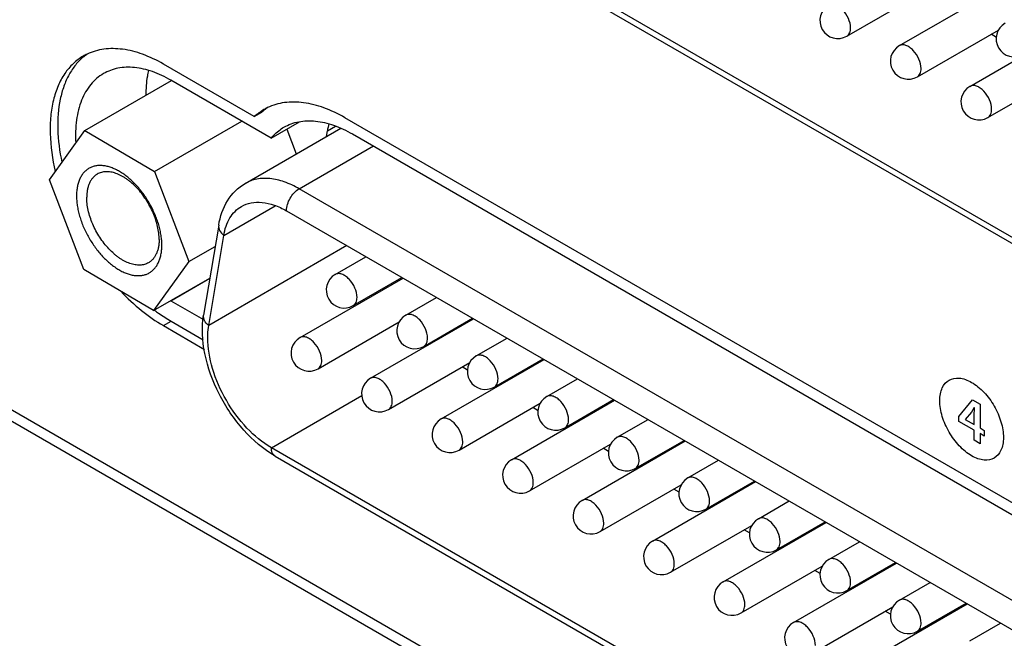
# Model space of a CAD drawing. Header units: inches. Extents: x 0 to 34, y 0 to 22.
# Tile 48 of 71: x 25 to 25.6, y 12.9 to 13.3. Entities that reach past the tile are written whole.
import ezdxf

# ---------------------------------------------------------------- set-up
doc = ezdxf.new("R2010")
doc.units = ezdxf.units.IN
doc.header["$LTSCALE"] = 1.87
doc.header["$MEASUREMENT"] = 0
doc.layers.get('0').update_dxf_attribs({"linetype": 'CONTINUOUS'})
doc.layers.add('02___PRT_ALL_AXES', color=7, linetype='CONTINUOUS')
doc.layers.add('_LAYER_2_', color=7, linetype='CONTINUOUS')

msp = doc.modelspace()

# ---------------------------------------------------------------- linework, layer by layer
at = {"color": 7, "linetype": 'CONTINUOUS'}
for p, q in [((19.91505, 15.98244), (27.65472, 11.51366)), ((20.13542, 15.86233), (27.42461, 11.65364)), ((25.9653, 12.97475), (25.16576, 13.4364)), ((25.16813, 13.43114), (25.96768, 12.96949)), ((25.55678, 13.29151), (25.62249, 13.32944)), ((25.52328, 13.29759), (25.57506, 13.32749)), ((25.56827, 13.27162), (25.62, 13.30149)), ((25.60177, 13.26554), (25.66747, 13.30347)), ((25.61864, 13.2968), (25.61526, 13.29875)), ((25.61325, 13.24565), (25.66498, 13.27552)), ((25.03709, 13.2373), (25.0924, 13.26923)), ((25.08163, 13.2112), (25.13727, 13.24333)), ((25.01454, 13.20598), (25.03709, 13.2373)), ((25.03709, 13.2373), (25.08163, 13.2112)), ((25.13943, 13.20359), (25.20052, 13.23886)), ((25.16595, 13.23826), (25.17202, 13.22241)), ((25.17388, 13.20017), (25.2212, 13.2275)), ((25.08163, 13.2112), (25.1036, 13.15378)), ((25.03651, 13.14857), (25.01454, 13.20598)), ((25.97342, 12.73853), (25.17388, 13.20017)), ((25.12578, 13.17046), (25.15847, 13.18933)), ((25.16576, 13.18611), (25.9653, 12.72446)), ((25.12257, 13.17704), (25.11295, 13.11959)), ((25.11615, 13.11301), (25.12578, 13.17046)), ((25.1036, 13.15378), (25.12029, 13.16342)), ((25.20426, 13.16388), (25.11615, 13.11301)), ((25.1036, 13.15378), (25.08105, 13.12247)), ((25.19692, 13.1455), (25.21651, 13.15681)), ((25.08105, 13.12247), (25.03651, 13.14857)), ((25.08105, 13.12247), (25.1169, 13.14317)), ((25.17443, 13.10523), (25.24013, 13.14317)), ((25.2084, 13.12561), (25.23947, 13.14355)), ((25.2419, 13.11952), (25.26149, 13.13083)), ((25.21941, 13.07926), (25.28511, 13.11719)), ((25.25339, 13.09963), (25.28446, 13.11757)), ((25.18591, 13.08534), (25.23768, 13.11523)), ((25.28689, 13.09355), (25.30647, 13.10486)), ((25.26439, 13.05328), (25.3301, 13.09122)), ((25.29837, 13.07366), (25.32944, 13.0916)), ((25.23089, 13.05937), (25.28267, 13.08926)), ((25.28128, 13.08454), (25.27789, 13.0865)), ((25.33187, 13.06758), (25.35146, 13.07889)), ((25.29991, 13.07379), (25.29925, 13.07417)), ((25.15614, 13.03491), (25.21385, 13.06823)), ((25.30938, 13.02731), (25.37508, 13.06525)), ((25.34335, 13.04769), (25.37442, 13.06563)), ((25.27588, 13.0334), (25.32765, 13.06329)), ((25.32626, 13.05857), (25.32287, 13.06053)), ((25.37685, 13.04161), (25.39644, 13.05292)), ((25.34489, 13.04782), (25.34423, 13.0482)), ((25.97492, 12.56215), (25.15614, 13.03491)), ((25.32086, 13.00742), (25.37259, 13.03729)), ((25.35436, 13.00134), (25.42006, 13.03928)), ((25.37123, 13.0326), (25.36785, 13.03456)), ((25.38833, 13.02172), (25.4194, 13.03966)), ((25.15851, 13.02965), (25.9773, 12.55689)), ((25.38987, 13.02184), (25.38921, 13.02222)), ((25.42183, 13.01563), (25.44142, 13.02694)), ((25.36584, 12.98145), (25.41762, 13.01134)), ((25.39934, 12.97537), (25.46505, 13.0133)), ((25.41623, 13.00663), (25.41284, 13.00858)), ((25.43332, 12.99574), (25.46439, 13.01368)), ((25.43485, 12.99587), (25.4342, 12.99625)), ((25.46682, 12.98966), (25.48641, 13.00097)), ((25.41083, 12.95548), (25.4626, 12.98537)), ((25.44433, 12.94939), (25.51003, 12.98733)), ((25.4783, 12.96977), (25.50937, 12.98771)), ((25.46121, 12.98065), (25.45782, 12.98261)), ((25.5118, 12.96369), (25.53139, 12.975)), ((25.47984, 12.9699), (25.47918, 12.97028)), ((25.45581, 12.92951), (25.50758, 12.9594)), ((25.48931, 12.92342), (25.55501, 12.96136)), ((25.52328, 12.9438), (25.55435, 12.96174)), ((25.50619, 12.95468), (25.5028, 12.95664)), ((25.55678, 12.93772), (25.57637, 12.94903)), ((25.52482, 12.94393), (25.52416, 12.94431)), ((25.50079, 12.90353), (25.55257, 12.93343)), ((25.53429, 12.89745), (25.6, 12.93539)), ((25.56827, 12.91783), (25.59934, 12.93577)), ((25.55118, 12.92871), (25.54779, 12.93067)), ((25.60177, 12.91174), (25.62135, 12.92305)), ((25.5698, 12.91795), (25.56914, 12.91833))]:
    msp.add_line(p, q, dxfattribs=at)
for centre, radius, start, end in [((25.51754, 13.30754), 0.01148, 120.00162, 300.00055), ((25.63, 13.29586), 0.01148, 120.00162, 300.00055), ((25.56252, 13.28156), 0.01148, 120.00162, 300.00055), ((25.60751, 13.25559), 0.01148, 120.00162, 300.00055), ((25.20266, 13.13555), 0.01148, 120.00162, 300.00055), ((25.31566, 13.17423), 0.09562, 203.03752, 203.43698), ((25.24764, 13.10958), 0.01148, 120.00162, 300.00055), ((25.18017, 13.09529), 0.01148, 120.00162, 300.00055), ((25.29263, 13.08361), 0.01148, 120.00162, 300.00055), ((25.22515, 13.06931), 0.01148, 120.00162, 300.00055), ((25.33761, 13.05763), 0.01148, 120.00162, 300.00055), ((25.27014, 13.04334), 0.01148, 120.00162, 300.00055), ((25.38259, 13.03166), 0.01148, 120.00162, 300.00055), ((25.31512, 13.01737), 0.01148, 120.00162, 300.00055), ((25.42758, 13.00569), 0.01148, 120.00162, 300.00055), ((25.3601, 12.9914), 0.01148, 120.00162, 300.00055), ((25.47256, 12.97972), 0.01148, 120.00162, 300.00055), ((25.40508, 12.96542), 0.01148, 120.00162, 300.00055), ((25.51754, 12.95374), 0.01148, 120.00162, 300.00055), ((25.45007, 12.93945), 0.01148, 120.00162, 300.00055), ((25.56252, 12.92777), 0.01148, 120.00162, 300.00055), ((25.49505, 12.91348), 0.01148, 120.00162, 300.00055)]:
    msp.add_arc(centre, radius, start, end, dxfattribs=at)
for points, knots in [([(25.52566, 13.30285), (25.52566, 13.3049), (25.52453, 13.30915), (25.52161, 13.31367), (25.5185, 13.31642), (25.51613, 13.31772), (25.51381, 13.31818), (25.51237, 13.31781), (25.5118, 13.31748)], [0, 0, 0, 0, 0.269884, 0.561311, 0.695453, 0.813138, 0.912854, 1, 1, 1, 1]), ([(25.52328, 13.29759), (25.52406, 13.29804), (25.5254, 13.29971), (25.52566, 13.30175), (25.52566, 13.30285)], [0, 0, 0, 0, 0.449173, 1, 1, 1, 1]), ([(25.57064, 13.27688), (25.57064, 13.27893), (25.56952, 13.28318), (25.5666, 13.28769), (25.56349, 13.29045), (25.56112, 13.29175), (25.5588, 13.29221), (25.55736, 13.29184), (25.55678, 13.29151)], [0, 0, 0, 0, 0.269884, 0.561311, 0.695453, 0.813138, 0.912854, 1, 1, 1, 1]), ([(25.56827, 13.27162), (25.56904, 13.27207), (25.57038, 13.27374), (25.57064, 13.27578), (25.57064, 13.27688)], [0, 0, 0, 0, 0.449173, 1, 1, 1, 1]), ([(25.61563, 13.2509), (25.61563, 13.25295), (25.6145, 13.25721), (25.61158, 13.26172), (25.60847, 13.26448), (25.6061, 13.26577), (25.60378, 13.26624), (25.60234, 13.26587), (25.60177, 13.26554)], [0, 0, 0, 0, 0.269884, 0.561311, 0.695453, 0.813138, 0.912854, 1, 1, 1, 1]), ([(25.61325, 13.24565), (25.61402, 13.24609), (25.61536, 13.24777), (25.61563, 13.24981), (25.61563, 13.2509)], [0, 0, 0, 0, 0.449173, 1, 1, 1, 1]), ([(25.08629, 13.16393), (25.0863, 13.16498), (25.08622, 13.16713), (25.08584, 13.17039), (25.08521, 13.17375), (25.08433, 13.17717), (25.0832, 13.18061), (25.08185, 13.18405), (25.08027, 13.18744), (25.0785, 13.19076), (25.07653, 13.19398), (25.0744, 13.19707), (25.07213, 13.19999), (25.06973, 13.20271), (25.06722, 13.20522), (25.06464, 13.20749), (25.062, 13.20949), (25.05934, 13.21121), (25.05667, 13.21263), (25.05403, 13.21374), (25.05183, 13.2144), (25.05011, 13.21475), (25.04846, 13.21499), (25.04645, 13.21508), (25.04413, 13.21485), (25.0423, 13.21437), (25.04094, 13.21382), (25.03963, 13.21316), (25.03811, 13.21212), (25.03649, 13.21057), (25.03509, 13.20872), (25.03393, 13.20659), (25.03301, 13.20421), (25.03235, 13.2016), (25.03195, 13.19878), (25.03185, 13.19684), (25.03185, 13.19584)], [0, 0, 0, 0, 0.032423, 0.066331, 0.10156, 0.137948, 0.175302, 0.213402, 0.252012, 0.290892, 0.32979, 0.368458, 0.406652, 0.444136, 0.480688, 0.516109, 0.550223, 0.582887, 0.614, 0.643506, 0.67141, 0.684786, 0.697794, 0.722783, 0.74662, 0.769618, 0.78093, 0.792181, 0.814689, 0.837591, 0.861276, 0.88607, 0.912215, 0.939874, 0.969142, 1, 1, 1, 1]), ([(25.04512, 13.20955), (25.04459, 13.20924), (25.04357, 13.20853), (25.04222, 13.20721), (25.04105, 13.20564), (25.04009, 13.20385), (25.03933, 13.20184), (25.03877, 13.19964), (25.03844, 13.19727), (25.03836, 13.19564), (25.03835, 13.1948)], [0, 0, 0, 0, 0.108234, 0.218471, 0.332539, 0.451943, 0.57781, 0.710922, 0.851698, 1, 1, 1, 1]), ([(25.08455, 13.16772), (25.08455, 13.16839), (25.08452, 13.16974), (25.08428, 13.17253), (25.08366, 13.17613), (25.08244, 13.1805), (25.08078, 13.18488), (25.0787, 13.18918), (25.07625, 13.19331), (25.07349, 13.19719), (25.07046, 13.20072), (25.06775, 13.20335), (25.0655, 13.20521), (25.06381, 13.20645), (25.06211, 13.20756), (25.05988, 13.20883), (25.05711, 13.21006), (25.05381, 13.21094), (25.05113, 13.21115), (25.04912, 13.21096), (25.0477, 13.21066), (25.04636, 13.2102), (25.04552, 13.20978), (25.04512, 13.20955)], [0, 0, 0, 0, 0.03055, 0.062195, 0.128377, 0.197843, 0.269746, 0.343093, 0.416834, 0.489898, 0.561249, 0.629924, 0.663005, 0.69512, 0.726196, 0.756177, 0.812683, 0.864635, 0.912441, 0.935095, 0.957105, 0.978667, 1, 1, 1, 1]), ([(25.12257, 13.17704), (25.12348, 13.18247), (25.12695, 13.19296), (25.13488, 13.20096), (25.13943, 13.20359)], [0, 0, 0, 0, 0.511915, 1, 1, 1, 1]), ([(25.17388, 13.20017), (25.17085, 13.20192), (25.16484, 13.20478), (25.15559, 13.20701), (25.14692, 13.20679), (25.1417, 13.2049), (25.13943, 13.20359)], [0, 0, 0, 0, 0.289764, 0.549074, 0.782222, 1, 1, 1, 1]), ([(25.16576, 13.18611), (25.16576, 13.18889), (25.16766, 13.19439), (25.17147, 13.19878), (25.17388, 13.20017)], [0, 0, 0, 0, 0.499994, 1, 1, 1, 1]), ([(25.03185, 13.19584), (25.03184, 13.19479), (25.03192, 13.19264), (25.0323, 13.18937), (25.03293, 13.18602), (25.03381, 13.1826), (25.03494, 13.17916), (25.03629, 13.17572), (25.03787, 13.17233), (25.03964, 13.169), (25.04161, 13.16579), (25.04374, 13.1627), (25.04601, 13.15978), (25.04841, 13.15706), (25.05092, 13.15455), (25.0535, 13.15228), (25.05614, 13.15028), (25.0588, 13.14856), (25.06147, 13.14714), (25.06411, 13.14603), (25.06631, 13.14537), (25.06803, 13.14501), (25.06968, 13.14478), (25.07169, 13.14469), (25.07401, 13.14492), (25.07584, 13.1454), (25.0772, 13.14595), (25.07851, 13.14661), (25.08003, 13.14764), (25.08165, 13.1492), (25.08305, 13.15105), (25.08421, 13.15318), (25.08513, 13.15556), (25.08579, 13.15817), (25.08619, 13.16098), (25.08629, 13.16293), (25.08629, 13.16393)], [0, 0, 0, 0, 0.032423, 0.066331, 0.10156, 0.137948, 0.175302, 0.213402, 0.252012, 0.290892, 0.32979, 0.368458, 0.406652, 0.444136, 0.480688, 0.516109, 0.550223, 0.582887, 0.614, 0.643506, 0.67141, 0.684786, 0.697794, 0.722783, 0.74662, 0.769618, 0.78093, 0.792181, 0.814689, 0.837591, 0.861276, 0.88607, 0.912215, 0.939874, 0.969142, 1, 1, 1, 1]), ([(25.07779, 13.15297), (25.07738, 13.15274), (25.07654, 13.15232), (25.0752, 13.15186), (25.07379, 13.15156), (25.07178, 13.15137), (25.0691, 13.15157), (25.06579, 13.15246), (25.06302, 13.15369), (25.06079, 13.15495), (25.05909, 13.15606), (25.0574, 13.15731), (25.05516, 13.15917), (25.05244, 13.1618), (25.04942, 13.16533), (25.04665, 13.16921), (25.0442, 13.17334), (25.04212, 13.17764), (25.04046, 13.18202), (25.03925, 13.18639), (25.03863, 13.18999), (25.03838, 13.19277), (25.03835, 13.19413), (25.03835, 13.1948)], [0, 0, 0, 0, 0.021333, 0.042895, 0.064905, 0.087559, 0.135365, 0.187317, 0.243823, 0.273804, 0.30488, 0.336995, 0.370076, 0.438751, 0.510102, 0.583166, 0.656907, 0.730254, 0.802157, 0.871623, 0.937805, 0.96945, 1, 1, 1, 1]), ([(25.13705, 13.18895), (25.13894, 13.19005), (25.14329, 13.19163), (25.15052, 13.19181), (25.15823, 13.18995), (25.16324, 13.18756), (25.16576, 13.18611)], [0, 0, 0, 0, 0.217778, 0.450926, 0.710236, 1, 1, 1, 1]), ([(25.12578, 13.17046), (25.12643, 13.17437), (25.12869, 13.18163), (25.13407, 13.18723), (25.13705, 13.18895)], [0, 0, 0, 0, 0.535599, 1, 1, 1, 1]), ([(25.12257, 13.17704), (25.12238, 13.1759), (25.1229, 13.17322), (25.1247, 13.1713), (25.12578, 13.17046)], [0, 0, 0, 0, 0.458941, 1, 1, 1, 1]), ([(25.08455, 13.16772), (25.08454, 13.16688), (25.08447, 13.16525), (25.08413, 13.16288), (25.08358, 13.16068), (25.08282, 13.15867), (25.08185, 13.15688), (25.08069, 13.15531), (25.07934, 13.15399), (25.07832, 13.15328), (25.07779, 13.15297)], [0, 0, 0, 0, 0.148302, 0.289078, 0.42219, 0.548057, 0.667461, 0.781529, 0.891766, 1, 1, 1, 1]), ([(25.21078, 13.13086), (25.21078, 13.13291), (25.20965, 13.13717), (25.20673, 13.14168), (25.20362, 13.14444), (25.20125, 13.14573), (25.19893, 13.1462), (25.19749, 13.14583), (25.19692, 13.1455)], [0, 0, 0, 0, 0.269884, 0.561311, 0.695453, 0.813138, 0.912854, 1, 1, 1, 1]), ([(25.2084, 13.12561), (25.20918, 13.12605), (25.21052, 13.12773), (25.21078, 13.12977), (25.21078, 13.13086)], [0, 0, 0, 0, 0.449173, 1, 1, 1, 1]), ([(25.15851, 13.02965), (25.15104, 13.03396), (25.13721, 13.04593), (25.12193, 13.06855), (25.11267, 13.09378), (25.1116, 13.11151), (25.11295, 13.11959)], [0, 0, 0, 0, 0.244702, 0.508856, 0.767598, 1, 1, 1, 1]), ([(25.11615, 13.11301), (25.11507, 13.11385), (25.11328, 13.11577), (25.11276, 13.11845), (25.11295, 13.11959)], [0, 0, 0, 0, 0.541059, 1, 1, 1, 1]), ([(25.25576, 13.10489), (25.25576, 13.10694), (25.25464, 13.11119), (25.25172, 13.11571), (25.24861, 13.11847), (25.24624, 13.11976), (25.24392, 13.12023), (25.24248, 13.11985), (25.2419, 13.11952)], [0, 0, 0, 0, 0.269884, 0.561311, 0.695453, 0.813138, 0.912854, 1, 1, 1, 1]), ([(25.11554, 13.10522), (25.11554, 13.1059), (25.11559, 13.1085), (25.11584, 13.11111), (25.11615, 13.11301)], [0, 0, 0, 0, 0.258889, 1, 1, 1, 1]), ([(25.15614, 13.03491), (25.15037, 13.03823), (25.13946, 13.04741), (25.12673, 13.06481), (25.11803, 13.08453), (25.11554, 13.09857), (25.11554, 13.10522)], [0, 0, 0, 0, 0.237229, 0.500006, 0.76278, 1, 1, 1, 1]), ([(25.18829, 13.0906), (25.18829, 13.09265), (25.18716, 13.0969), (25.18424, 13.10141), (25.18113, 13.10417), (25.17876, 13.10547), (25.17644, 13.10593), (25.175, 13.10556), (25.17443, 13.10523)], [0, 0, 0, 0, 0.269884, 0.561311, 0.695453, 0.813138, 0.912854, 1, 1, 1, 1]), ([(25.25339, 13.09964), (25.25416, 13.10008), (25.2555, 13.10176), (25.25576, 13.10379), (25.25576, 13.10489)], [0, 0, 0, 0, 0.449173, 1, 1, 1, 1]), ([(25.18591, 13.08534), (25.18669, 13.08579), (25.18802, 13.08746), (25.18829, 13.0895), (25.18829, 13.0906)], [0, 0, 0, 0, 0.449173, 1, 1, 1, 1]), ([(25.30075, 13.07892), (25.30075, 13.08097), (25.29962, 13.08522), (25.2967, 13.08974), (25.29359, 13.09249), (25.29122, 13.09379), (25.2889, 13.09425), (25.28746, 13.09388), (25.28689, 13.09355)], [0, 0, 0, 0, 0.269884, 0.561311, 0.695453, 0.813138, 0.912854, 1, 1, 1, 1]), ([(25.23327, 13.06462), (25.23327, 13.06668), (25.23214, 13.07093), (25.22922, 13.07544), (25.22612, 13.0782), (25.22375, 13.07949), (25.22143, 13.07996), (25.21999, 13.07959), (25.21941, 13.07926)], [0, 0, 0, 0, 0.269884, 0.561311, 0.695453, 0.813138, 0.912854, 1, 1, 1, 1]), ([(25.29837, 13.07366), (25.29914, 13.07411), (25.30048, 13.07578), (25.30075, 13.07782), (25.30075, 13.07892)], [0, 0, 0, 0, 0.449173, 1, 1, 1, 1]), ([(25.34573, 13.05295), (25.34573, 13.055), (25.3446, 13.05925), (25.34168, 13.06376), (25.33857, 13.06652), (25.3362, 13.06782), (25.33388, 13.06828), (25.33244, 13.06791), (25.33187, 13.06758)], [0, 0, 0, 0, 0.269884, 0.561311, 0.695453, 0.813138, 0.912854, 1, 1, 1, 1]), ([(25.23089, 13.05937), (25.23167, 13.05982), (25.23301, 13.06149), (25.23327, 13.06353), (25.23327, 13.06462)], [0, 0, 0, 0, 0.449173, 1, 1, 1, 1]), ([(25.27826, 13.03865), (25.27826, 13.0407), (25.27713, 13.04496), (25.27421, 13.04947), (25.2711, 13.05223), (25.26873, 13.05352), (25.26641, 13.05399), (25.26497, 13.05361), (25.26439, 13.05328)], [0, 0, 0, 0, 0.269884, 0.561311, 0.695453, 0.813138, 0.912854, 1, 1, 1, 1]), ([(25.34335, 13.04769), (25.34413, 13.04814), (25.34546, 13.04981), (25.34573, 13.05185), (25.34573, 13.05295)], [0, 0, 0, 0, 0.449173, 1, 1, 1, 1]), ([(25.39071, 13.02697), (25.39071, 13.02902), (25.38959, 13.03328), (25.38666, 13.03779), (25.38356, 13.04055), (25.38119, 13.04184), (25.37887, 13.04231), (25.37743, 13.04194), (25.37685, 13.04161)], [0, 0, 0, 0, 0.269884, 0.561311, 0.695453, 0.813138, 0.912854, 1, 1, 1, 1]), ([(25.15851, 13.02965), (25.15774, 13.0301), (25.1564, 13.03177), (25.15614, 13.03381), (25.15614, 13.03491)], [0, 0, 0, 0, 0.449175, 1, 1, 1, 1]), ([(25.27588, 13.0334), (25.27665, 13.03384), (25.27799, 13.03552), (25.27826, 13.03756), (25.27826, 13.03865)], [0, 0, 0, 0, 0.449173, 1, 1, 1, 1]), ([(25.32324, 13.01268), (25.32324, 13.01473), (25.32211, 13.01898), (25.31919, 13.0235), (25.31608, 13.02625), (25.31371, 13.02755), (25.31139, 13.02801), (25.30995, 13.02764), (25.30938, 13.02731)], [0, 0, 0, 0, 0.269884, 0.561311, 0.695453, 0.813138, 0.912854, 1, 1, 1, 1]), ([(25.38833, 13.02172), (25.38911, 13.02216), (25.39045, 13.02384), (25.39071, 13.02588), (25.39071, 13.02697)], [0, 0, 0, 0, 0.449173, 1, 1, 1, 1]), ([(25.4357, 13.001), (25.4357, 13.00305), (25.43457, 13.0073), (25.43165, 13.01182), (25.42854, 13.01458), (25.42617, 13.01587), (25.42385, 13.01634), (25.42241, 13.01596), (25.42183, 13.01563)], [0, 0, 0, 0, 0.269884, 0.561311, 0.695453, 0.813138, 0.912854, 1, 1, 1, 1]), ([(25.32086, 13.00742), (25.32163, 13.00787), (25.32297, 13.00955), (25.32324, 13.01158), (25.32324, 13.01268)], [0, 0, 0, 0, 0.449173, 1, 1, 1, 1]), ([(25.36822, 12.98671), (25.36822, 12.98876), (25.36709, 12.99301), (25.36417, 12.99752), (25.36106, 13.00028), (25.35869, 13.00158), (25.35637, 13.00204), (25.35493, 13.00167), (25.35436, 13.00134)], [0, 0, 0, 0, 0.269884, 0.561311, 0.695453, 0.813138, 0.912854, 1, 1, 1, 1]), ([(25.43332, 12.99574), (25.43409, 12.99619), (25.43543, 12.99787), (25.4357, 12.9999), (25.4357, 13.001)], [0, 0, 0, 0, 0.449173, 1, 1, 1, 1]), ([(25.48068, 12.97503), (25.48068, 12.97708), (25.47955, 12.98133), (25.47663, 12.98585), (25.47352, 12.9886), (25.47115, 12.9899), (25.46883, 12.99036), (25.46739, 12.98999), (25.46682, 12.98966)], [0, 0, 0, 0, 0.269884, 0.561311, 0.695453, 0.813138, 0.912854, 1, 1, 1, 1]), ([(25.36584, 12.98145), (25.36662, 12.9819), (25.36796, 12.98357), (25.36822, 12.98561), (25.36822, 12.98671)], [0, 0, 0, 0, 0.449173, 1, 1, 1, 1]), ([(25.4132, 12.96073), (25.4132, 12.96279), (25.41208, 12.96704), (25.40916, 12.97155), (25.40605, 12.97431), (25.40368, 12.9756), (25.40136, 12.97607), (25.39992, 12.9757), (25.39934, 12.97537)], [0, 0, 0, 0, 0.269884, 0.561311, 0.695453, 0.813138, 0.912854, 1, 1, 1, 1]), ([(25.4783, 12.96977), (25.47908, 12.97022), (25.48041, 12.97189), (25.48068, 12.97393), (25.48068, 12.97503)], [0, 0, 0, 0, 0.449173, 1, 1, 1, 1]), ([(25.41083, 12.95548), (25.4116, 12.95593), (25.41294, 12.9576), (25.4132, 12.95964), (25.4132, 12.96073)], [0, 0, 0, 0, 0.449173, 1, 1, 1, 1]), ([(25.52566, 12.94906), (25.52566, 12.95111), (25.52453, 12.95536), (25.52161, 12.95987), (25.5185, 12.96263), (25.51613, 12.96392), (25.51381, 12.96439), (25.51237, 12.96402), (25.5118, 12.96369)], [0, 0, 0, 0, 0.269884, 0.561311, 0.695453, 0.813138, 0.912854, 1, 1, 1, 1]), ([(25.45819, 12.93476), (25.45819, 12.93681), (25.45706, 12.94107), (25.45414, 12.94558), (25.45103, 12.94834), (25.44866, 12.94963), (25.44634, 12.9501), (25.4449, 12.94972), (25.44433, 12.94939)], [0, 0, 0, 0, 0.269884, 0.561311, 0.695453, 0.813138, 0.912854, 1, 1, 1, 1]), ([(25.52328, 12.9438), (25.52406, 12.94425), (25.5254, 12.94592), (25.52566, 12.94796), (25.52566, 12.94906)], [0, 0, 0, 0, 0.449173, 1, 1, 1, 1]), ([(25.45581, 12.92951), (25.45658, 12.92995), (25.45792, 12.93163), (25.45819, 12.93367), (25.45819, 12.93476)], [0, 0, 0, 0, 0.449173, 1, 1, 1, 1]), ([(25.57064, 12.92308), (25.57064, 12.92513), (25.56952, 12.92939), (25.5666, 12.9339), (25.56349, 12.93666), (25.56112, 12.93795), (25.5588, 12.93842), (25.55736, 12.93805), (25.55678, 12.93772)], [0, 0, 0, 0, 0.269884, 0.561311, 0.695453, 0.813138, 0.912854, 1, 1, 1, 1]), ([(25.50317, 12.90879), (25.50317, 12.91084), (25.50204, 12.91509), (25.49912, 12.91961), (25.49601, 12.92236), (25.49364, 12.92366), (25.49132, 12.92412), (25.48988, 12.92375), (25.48931, 12.92342)], [0, 0, 0, 0, 0.269884, 0.561311, 0.695453, 0.813138, 0.912854, 1, 1, 1, 1]), ([(25.56827, 12.91783), (25.56904, 12.91827), (25.57038, 12.91995), (25.57064, 12.92199), (25.57064, 12.92308)], [0, 0, 0, 0, 0.449173, 1, 1, 1, 1])]:
    msp.add_open_spline(points, degree=3, knots=knots, dxfattribs=at)
at = {"layer": '02___PRT_ALL_AXES', "color": 7, "linetype": 'CONTINUOUS'}
for p, q in [((25.14527, 13.24628), (25.08728, 13.27976)), ((25.156, 13.23251), (25.09211, 13.2694)), ((25.14527, 13.24628), (25.15014, 13.2491)), ((25.156, 13.23251), (25.17415, 13.243)), ((26.00269, 12.78384), (25.20307, 13.24554)), ((25.19124, 13.2335), (25.19186, 13.23719)), ((25.19186, 13.23719), (25.19712, 13.24023)), ((25.20794, 13.23515), (26.00748, 12.7735)), ((25.09211, 13.12877), (25.11688, 13.14307)), ((25.09211, 13.12877), (25.11282, 13.11681)), ((25.08152, 13.12274), (25.08155, 13.12272)), ((25.08152, 13.12274), (25.08155, 13.12272)), ((25.08728, 13.11288), (25.09215, 13.11569)), ((25.09215, 13.11569), (25.1126, 13.10389)), ((25.08728, 13.11288), (25.11356, 13.09771))]:
    msp.add_line(p, q, dxfattribs=at)
for centre, radius, start, end in [((25.05326, 13.25525), 0.03416, 115.27865, 119.99791), ((25.0584, 13.25769), 0.03461, 124.74062, 129.33032), ((25.16872, 13.22047), 0.03487, 120.01621, 132.26072), ((25.17416, 13.2226), 0.03576, 129.16996, 132.1877), ((25.16858, 13.22069), 0.03461, 115.34278, 119.99818), ((25.17372, 13.22314), 0.03506, 124.68099, 129.17113), ((25.25022, 13.22744), 0.05917, 166.08875, 170.51447)]:
    msp.add_arc(centre, radius, start, end, dxfattribs=at)
for points, knots in [([(25.08728, 13.27976), (25.08305, 13.28221), (25.07464, 13.28625), (25.06173, 13.28964), (25.05135, 13.28981), (25.04381, 13.28823), (25.04032, 13.28691), (25.03867, 13.28613)], [0, 0, 0, 0, 0.287926, 0.547323, 0.781629, 0.892146, 1, 1, 1, 1]), ([(25.03618, 13.28483), (25.03385, 13.28348), (25.02943, 13.28017), (25.02398, 13.27366), (25.01975, 13.26574), (25.0168, 13.25657), (25.01516, 13.24632), (25.01472, 13.231), (25.01645, 13.21917), (25.01831, 13.21124)], [0, 0, 0, 0, 0.099829, 0.203201, 0.313078, 0.431505, 0.559561, 0.697468, 1, 1, 1, 1]), ([(25.03646, 13.28446), (25.03459, 13.28293), (25.03108, 13.27939), (25.02683, 13.273), (25.02354, 13.26557), (25.02038, 13.25403), (25.01927, 13.23753), (25.02104, 13.22407), (25.02251, 13.21708)], [0, 0, 0, 0, 0.100633, 0.205949, 0.317885, 0.437714, 0.702577, 1, 1, 1, 1]), ([(25.04905, 13.27367), (25.04596, 13.27189), (25.04022, 13.2669), (25.0344, 13.25648), (25.03131, 13.24365), (25.03108, 13.23437), (25.03135, 13.2295)], [0, 0, 0, 0, 0.214149, 0.445866, 0.706556, 1, 1, 1, 1]), ([(25.09211, 13.2694), (25.08833, 13.27158), (25.08082, 13.27516), (25.06926, 13.27795), (25.05842, 13.27768), (25.05189, 13.27531), (25.04905, 13.27367)], [0, 0, 0, 0, 0.289807, 0.549056, 0.782233, 1, 1, 1, 1]), ([(25.07778, 13.27571), (25.07749, 13.27449), (25.07643, 13.26929), (25.07606, 13.26396), (25.07607, 13.25992)], [0, 0, 0, 0, 0.237815, 1, 1, 1, 1]), ([(25.20307, 13.24554), (25.19878, 13.24801), (25.19024, 13.25212), (25.17715, 13.25555), (25.16662, 13.25571), (25.15897, 13.2541), (25.15544, 13.25277), (25.15377, 13.25197)], [0, 0, 0, 0, 0.28795, 0.547344, 0.781633, 0.892144, 1, 1, 1, 1]), ([(25.16419, 13.23948), (25.16707, 13.24115), (25.17371, 13.24356), (25.18472, 13.24384), (25.19646, 13.241), (25.2041, 13.23737), (25.20794, 13.23515)], [0, 0, 0, 0, 0.217767, 0.450944, 0.710195, 1, 1, 1, 1]), ([(25.156, 13.23251), (25.15658, 13.23322), (25.15899, 13.23589), (25.16187, 13.23815), (25.16419, 13.23948)], [0, 0, 0, 0, 0.255129, 1, 1, 1, 1]), ([(25.06002, 13.13478), (25.06421, 13.1304), (25.07279, 13.12242), (25.08241, 13.11569), (25.08728, 13.11288)], [0, 0, 0, 0, 0.518799, 1, 1, 1, 1]), ([(25.08155, 13.12272), (25.08242, 13.12207), (25.08585, 13.11957), (25.08942, 13.11727), (25.09215, 13.11569)], [0, 0, 0, 0, 0.256353, 1, 1, 1, 1])]:
    msp.add_open_spline(points, degree=3, knots=knots, dxfattribs=at)
at = {"layer": '_LAYER_2_', "color": 40, "linetype": 'CONTINUOUS'}
for p, q in [((25.59481, 13.0549), (25.60343, 13.06551)), ((25.60343, 13.06551), (25.60824, 13.06274)), ((25.60449, 13.06058), (25.60271, 13.05768)), ((25.60443, 13.05534), (25.60463, 13.0605)), ((25.60463, 13.0605), (25.60449, 13.06058)), ((25.60824, 13.06274), (25.60824, 13.04758)), ((25.59481, 13.05169), (25.59481, 13.0549)), ((25.60271, 13.05768), (25.59883, 13.05302)), ((25.59883, 13.05302), (25.60443, 13.04978)), ((25.60443, 13.04978), (25.60443, 13.05534)), ((25.60443, 13.04614), (25.59481, 13.05169)), ((25.60824, 13.04758), (25.61096, 13.04601)), ((25.60443, 13.03971), (25.60443, 13.04614)), ((25.61096, 13.04237), (25.60824, 13.04394)), ((25.60824, 13.04394), (25.60824, 13.03751)), ((25.61096, 13.04601), (25.61096, 13.04237)), ((25.60824, 13.03751), (25.60443, 13.03971))]:
    msp.add_line(p, q, dxfattribs=at)
for points in [[(25.58258, 13.06494), (25.58258, 13.06804), (25.58365, 13.0736), (25.58817, 13.07869), (25.59485, 13.08006), (25.60019, 13.07821), (25.60288, 13.07666)], [(25.60288, 13.07666), (25.60557, 13.07511), (25.61091, 13.07079), (25.61759, 13.06171), (25.62211, 13.05139), (25.62318, 13.0446), (25.62318, 13.0415)], [(25.60288, 13.02978), (25.60019, 13.03133), (25.59485, 13.03565), (25.58817, 13.04473), (25.58365, 13.05505), (25.58258, 13.06184), (25.58258, 13.06494)], [(25.62318, 13.0415), (25.62318, 13.03839), (25.62211, 13.03284), (25.61759, 13.02774), (25.61091, 13.02637), (25.60557, 13.02823), (25.60288, 13.02978)]]:
    msp.add_open_spline(points, degree=3, knots=[0, 0, 0, 0, 0.254401, 0.5, 0.745599, 1, 1, 1, 1], dxfattribs=at)

doc.saveas('drawing.dxf')
